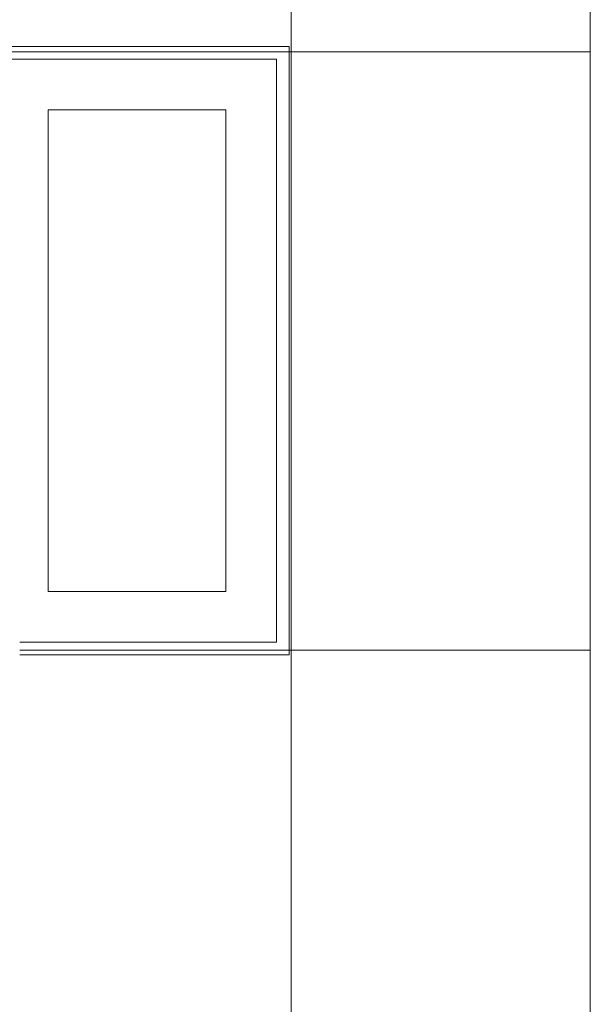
# Model space of a CAD drawing. Header units: inches. Extents: x 10 to 643, y -369 to 487.
# Tile 38 of 40: x 427 to 472, y 309 to 386. Entities that reach past the tile are written whole.
import ezdxf

# ---------------------------------------------------------------- set-up
doc = ezdxf.new("R2010")
doc.units = ezdxf.units.IN
doc.header["$MEASUREMENT"] = 0
for name, color, linetype, lineweight in [('A-CLNG', 13, 'Continuous', 9), ('A-CLNG-PATT', 13, 'Continuous', 9), ('A-WALL', 90, 'Continuous', 9), ('E-LITE-EQPM', 6, 'Continuous', 9)]:
    doc.layers.add(name, color=color, linetype=linetype, lineweight=lineweight)

# ---------------------------------------------------------------- blocks, each defined once
blk = doc.blocks.new('Recessed Fluorescent Light - Default 1-V2-Main Floor')
at = {"layer": 'E-LITE-EQPM'}
for p, q in [((-22.25, 12), (24, 12)), ((24, 12), (24, 0)), ((23, 11), (-22.25, 11)), ((23, 0), (23, 11)), ((-24, -12), (-24, 9.25)), ((-23, 9.25), (-23, -11)), ((-19, -7), (-19, 7)), ((-19, 7), (19, 7)), ((19, 7), (19, -7)), ((23, -11), (23, 0)), ((24, 0), (24, -12)), ((19, -7), (-19, -7)), ((-23, -11), (23, -11)), ((24, -12), (-24, -12))]:
    blk.add_line(p, q, dxfattribs=at)

msp = doc.modelspace()

# ---------------------------------------------------------------- hatches: boundary and pattern name
at = {"layer": 'A-CLNG-PATT', "lineweight": 18}
h = msp.add_hatch(dxfattribs=at)
h.set_pattern_fill('FP_5', color=256, style=0, pattern_type=2)
h.set_pattern_definition([(90, (448.12, 336.697), (23.622, -1e-15), []), (0, (448.12, 336.697), (0, -47.244), [])])
h.paths.add_polyline_path([(470.614, 279.25), (471.742, 279.254), (471.742, 444), (235.75, 444), (235.75, 279.25), (447.25, 279.25)], flags=0)
h.paths.add_polyline_path([(398.742, 310.125), (398.742, 337.375), (377.992, 337.375), (377.992, 383.375), (399.992, 383.375), (399.992, 338.125), (424.992, 338.125), (424.992, 383.375), (446.992, 383.375), (446.992, 337.375), (426.742, 337.375), (426.742, 310.125), (399.242, 310.125)], flags=0)
h.paths.add_polyline_path([(352.992, 337.375), (330.992, 337.375), (330.992, 383.375), (352.992, 383.375), (352.992, 380.266)], flags=0)
h.paths.add_polyline_path([(305.992, 337.375), (283.992, 337.375), (283.992, 383.375), (305.992, 383.375), (305.992, 380.266)], flags=0)
h.paths.add_polyline_path([(318.145, 357.24), (317.023, 357.648), (316.109, 358.416), (315.512, 359.449), (315.305, 360.625), (315.512, 361.801), (316.109, 362.834), (317.023, 363.602), (318.145, 364.01), (319.339, 364.01), (320.46, 363.602), (321.375, 362.834), (321.972, 361.801), (322.179, 360.625), (321.972, 359.449), (321.375, 358.416), (320.46, 357.648), (319.339, 357.24)], flags=0)

# ---------------------------------------------------------------- linework, layer by layer
at = {"layer": 'A-CLNG'}
for p, q in [((471.742, 444.002), (471.742, 279.25)), ((446.992, 383.375), (424.992, 383.375)), ((446.992, 337.375), (446.992, 383.375)), ((426.742, 337.375), (446.992, 337.375))]:
    msp.add_line(p, q, dxfattribs=at)
at = {"layer": 'A-WALL'}
msp.add_line((471.75, 279.25), (471.75, 444), dxfattribs=at)

# ---------------------------------------------------------------- block references
at = {"layer": 'E-LITE-EQPM', "rotation": 89.9999999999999}
msp.add_blockref('Recessed Fluorescent Light - Default 1-V2-Main Floor', (435.992, 360.375), dxfattribs=at)

doc.saveas('drawing.dxf')
